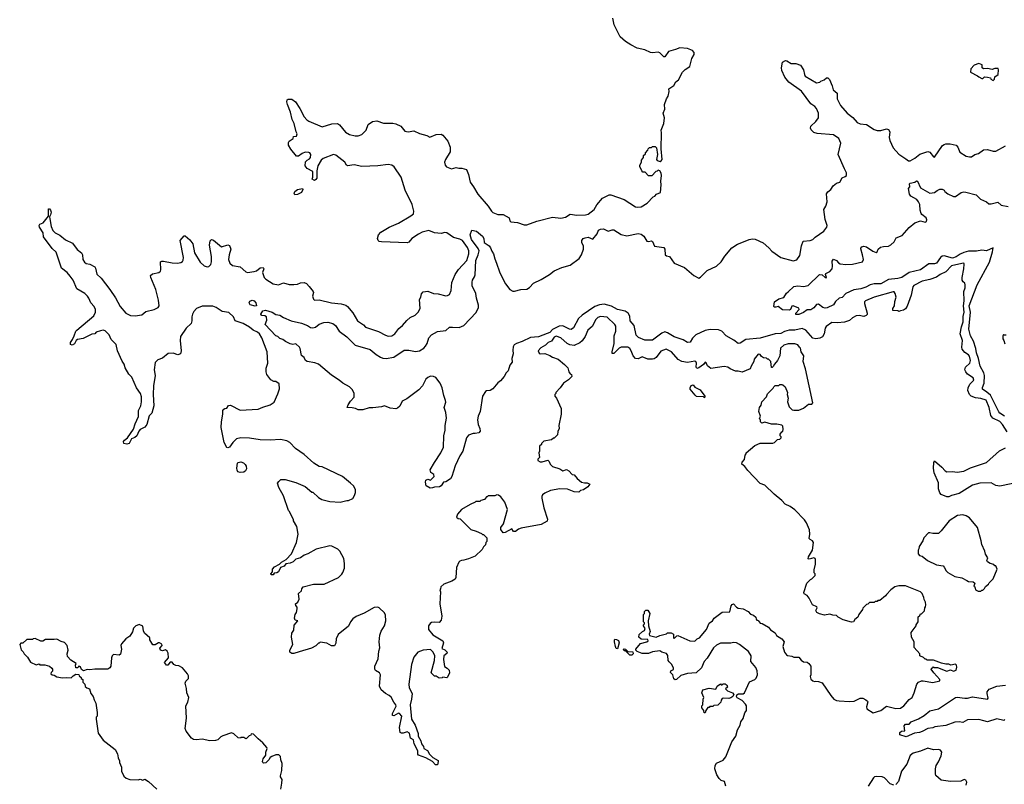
# Model space of a CAD drawing. Extents: x 2206940 to 2356632, y 511582 to 673215.
# Tile 52 of 228: x 2247730 to 2258164, y 571695 to 579794. Entities that reach past the tile are written whole.
import ezdxf

# ---------------------------------------------------------------- set-up
doc = ezdxf.new("R2010")
doc.units = 0

msp = doc.modelspace()

# ---------------------------------------------------------------- linework, layer by layer
at = {"layer": '0CON10XD'}
for points in [[(2250778, 578308), (2250801, 578319), (2250813, 578335), (2250814, 578365), (2250805, 578383), (2250795, 578389), (2250755, 578390), (2250725, 578378), (2250685, 578350), (2250665, 578350), (2250602, 578422), (2250580, 578465), (2250577, 578493), (2250584, 578506), (2250628, 578535), (2250632, 578558), (2250665, 578560), (2250672, 578585), (2250660, 578605), (2250639, 578695), (2250616, 578736), (2250599, 578815), (2250567, 578895), (2250562, 578925), (2250566, 578944), (2250575, 578954), (2250614, 578954), (2250653, 578923), (2250698, 578855), (2250744, 578764), (2250772, 578732), (2250795, 578718), (2250935, 578660), (2251037, 578693), (2251096, 578696), (2251119, 578679), (2251184, 578604), (2251225, 578579), (2251285, 578564), (2251315, 578564), (2251355, 578577), (2251400, 578625), (2251422, 578685), (2251467, 578717), (2251515, 578722), (2251585, 578697), (2251685, 578697), (2251715, 578690), (2251770, 578665), (2251813, 578613), (2251845, 578608), (2251906, 578616), (2251965, 578588), (2252045, 578568), (2252075, 578550), (2252145, 578577), (2252195, 578582), (2252213, 578573), (2252268, 578508), (2252292, 578445), (2252290, 578395), (2252241, 578315), (2252233, 578285), (2252240, 578255), (2252253, 578235), (2252305, 578213), (2252355, 578229), (2252385, 578220), (2252415, 578223), (2252465, 578208), (2252487, 578155), (2252505, 578072), (2252540, 578025), (2252584, 577945), (2252695, 577820), (2252729, 577765), (2252745, 577752), (2252795, 577732), (2252855, 577732), (2252916, 577696), (2252923, 577663), (2252933, 577653), (2253005, 577647), (2253075, 577620), (2253105, 577620), (2253211, 577659), (2253375, 577704), (2253465, 577691), (2253515, 577704), (2253565, 577734), (2253635, 577722), (2253725, 577726), (2253755, 577736), (2253818, 577785), (2253846, 577834), (2253906, 577904), (2253975, 577940), (2253995, 577940), (2254135, 577889), (2254255, 577812), (2254275, 577808), (2254315, 577812), (2254378, 577852), (2254442, 577918), (2254460, 577925), (2254478, 577945), (2254521, 577965), (2254529, 578045), (2254524, 578085), (2254531, 578145), (2254528, 578168), (2254515, 578192), (2254495, 578200), (2254485, 578190), (2254472, 578188), (2254428, 578142), (2254395, 578140), (2254358, 578178), (2254335, 578180), (2254322, 578192), (2254320, 578205), (2254300, 578235), (2254300, 578255), (2254320, 578285), (2254320, 578305), (2254340, 578335), (2254340, 578355), (2254360, 578375), (2254360, 578385), (2254388, 578412), (2254390, 578425), (2254405, 578440), (2254425, 578440), (2254435, 578450), (2254465, 578450), (2254477, 578437), (2254490, 578365), (2254477, 578315), (2254484, 578304), (2254516, 578294), (2254529, 578301), (2254537, 578315), (2254527, 578425), (2254531, 578595), (2254526, 578625), (2254557, 578695), (2254562, 578755), (2254550, 578805), (2254567, 578845), (2254563, 578895), (2254583, 578955), (2254602, 578985), (2254612, 579035), (2254608, 579062), (2254662, 579098), (2254683, 579135), (2254713, 579157), (2254752, 579238), (2254783, 579267), (2254831, 579299), (2254853, 579385), (2254877, 579425), (2254877, 579447), (2254859, 579469), (2254805, 579490), (2254725, 579498), (2254681, 579479), (2254605, 579456), (2254565, 579400), (2254555, 579402), (2254515, 579443), (2254495, 579450), (2254435, 579442), (2254415, 579448), (2254355, 579476), (2254274, 579494), (2254205, 579527), (2254148, 579565), (2254094, 579614), (2254030, 579740), (2254015, 579810)], [(2251117, 575975), (2251035, 576030), (2250895, 576145), (2250858, 576158), (2250778, 576175), (2250759, 576185), (2250743, 576215), (2250718, 576238), (2250703, 576313), (2250695, 576327), (2250655, 576360), (2250625, 576352), (2250595, 576360), (2250545, 576384), (2250518, 576408), (2250485, 576418), (2250467, 576437), (2250445, 576447), (2250330, 576565), (2250349, 576611), (2250346, 576646), (2250329, 576659), (2250295, 576660), (2250288, 576665), (2250287, 576675), (2250305, 576710), (2250334, 576716), (2250405, 576696), (2250445, 576672), (2250485, 576666), (2250525, 576638), (2250606, 576606), (2250715, 576581), (2250780, 576555), (2250812, 576532), (2250835, 576529), (2250863, 576537), (2250905, 576568), (2250953, 576587), (2250995, 576589), (2251047, 576575), (2251078, 576555), (2251117, 576495), (2251195, 576436), (2251285, 576346), (2251445, 576299), (2251507, 576247), (2251555, 576218), (2251578, 576208), (2251615, 576204), (2251695, 576221), (2251805, 576293), (2251855, 576294), (2251925, 576281), (2251965, 576287), (2252011, 576315), (2252030, 576335), (2252048, 576365), (2252064, 576426), (2252093, 576457), (2252158, 576492), (2252245, 576502), (2252284, 576536), (2252317, 576537), (2252387, 576533), (2252435, 576554), (2252566, 576694), (2252591, 576745), (2252592, 576772), (2252569, 576845), (2252562, 576895), (2252526, 576975), (2252525, 577015), (2252527, 577035), (2252549, 577071), (2252555, 577093), (2252563, 577245), (2252590, 577305), (2252598, 577345), (2252590, 577370), (2252516, 577465), (2252504, 577515), (2252522, 577565), (2252569, 577555), (2252635, 577502), (2252649, 577475), (2252653, 577433), (2252705, 577400), (2252719, 577379), (2252733, 577343), (2252752, 577315), (2252765, 577260), (2252783, 577215), (2252814, 577125), (2252856, 577035), (2252877, 576997), (2252925, 576936), (2252955, 576919), (2252975, 576919), (2253040, 576935), (2253105, 576940), (2253133, 576957), (2253176, 577005), (2253255, 577042), (2253346, 577094), (2253395, 577135), (2253475, 577169), (2253565, 577193), (2253659, 577265), (2253684, 577305), (2253706, 577365), (2253703, 577395), (2253686, 577435), (2253687, 577455), (2253702, 577475), (2253722, 577485), (2253755, 577489), (2253805, 577468), (2253851, 577525), (2253863, 577565), (2253886, 577574), (2253915, 577580), (2253965, 577556), (2254008, 577568), (2254025, 577567), (2254105, 577518), (2254165, 577506), (2254285, 577530), (2254315, 577524), (2254345, 577500), (2254375, 577449), (2254395, 577446), (2254425, 577452), (2254435, 577446), (2254456, 577396), (2254555, 577381), (2254565, 577365), (2254571, 577305), (2254585, 577293), (2254615, 577286), (2254667, 577217), (2254775, 577171), (2254875, 577085), (2254925, 577058), (2254945, 577068), (2255015, 577137), (2255115, 577184), (2255165, 577228), (2255201, 577289), (2255275, 577379), (2255335, 577416), (2255384, 577434), (2255460, 577465), (2255495, 577473), (2255525, 577470), (2255609, 577429), (2255668, 577378), (2255701, 577341), (2255795, 577274), (2255925, 577240), (2255965, 577250), (2255996, 577295), (2256015, 577400), (2256033, 577447), (2256105, 577456), (2256135, 577466), (2256160, 577490), (2256251, 577555), (2256283, 577595), (2256287, 577615), (2256267, 577677), (2256250, 577785), (2256271, 577819), (2256288, 577865), (2256281, 577949), (2256295, 577972), (2256326, 577994), (2256350, 578035), (2256385, 578062), (2256420, 578075), (2256445, 578120), (2256477, 578133), (2256490, 578145), (2256492, 578172), (2256472, 578215), (2256403, 578365), (2256430, 578485), (2256412, 578535), (2256354, 578576), (2256180, 578590), (2256145, 578601), (2256117, 578627), (2256109, 578645), (2256112, 578665), (2256168, 578715), (2256194, 578756), (2256194, 578805), (2256173, 578855), (2256156, 578875), (2256114, 578904), (2256015, 579037), (2255882, 579132), (2255839, 579185), (2255805, 579255), (2255801, 579285), (2255815, 579344), (2255845, 579363), (2255860, 579360), (2255905, 579332), (2255955, 579331), (2256005, 579312), (2256036, 579265), (2256045, 579215), (2256055, 579195), (2256175, 579124), (2256208, 579132), (2256220, 579145), (2256255, 579158), (2256280, 579180), (2256295, 579179), (2256310, 579160), (2256340, 579095), (2256351, 579051), (2256391, 579015), (2256393, 578955), (2256428, 578885), (2256498, 578805), (2256557, 578757), (2256605, 578705), (2256635, 578693), (2256704, 578684), (2256785, 578630), (2256815, 578619), (2256855, 578620), (2256915, 578638), (2256935, 578633), (2256950, 578605), (2256944, 578545), (2256949, 578515), (2256985, 578437), (2257045, 578369), (2257119, 578319), (2257150, 578300), (2257165, 578299), (2257215, 578326), (2257269, 578371), (2257355, 578399), (2257375, 578390), (2257415, 578340), (2257425, 578338), (2257509, 578461), (2257525, 578473), (2257545, 578479), (2257589, 578479), (2257655, 578464), (2257673, 578445), (2257691, 578391), (2257758, 578348), (2257795, 578341), (2257815, 578343), (2257852, 578368), (2257892, 578378), (2257945, 578415), (2257985, 578420), (2258045, 578401), (2258075, 578403), (2258175, 578458)], [(2258045, 579150), (2258060, 579165), (2258062, 579188), (2258100, 579215), (2258102, 579265), (2258097, 579277), (2258065, 579279), (2258035, 579268), (2257985, 579278), (2257943, 579273), (2257930, 579285), (2257928, 579315), (2257895, 579330), (2257845, 579313), (2257810, 579275), (2257805, 579240), (2257881, 579201), (2257895, 579188), (2257925, 579172), (2257937, 579173), (2257955, 579190), (2257987, 579187), (2258018, 579178), (2258020, 579165), (2258045, 579150)], [(2251705, 572493), (2251719, 572521), (2251717, 572537), (2251693, 572565), (2251666, 572616), (2251646, 572636), (2251605, 572657), (2251562, 572695), (2251542, 572735), (2251552, 572855), (2251542, 572875), (2251501, 572901), (2251492, 572915), (2251492, 572945), (2251528, 573025), (2251537, 573105), (2251548, 573142), (2251540, 573205), (2251546, 573275), (2251562, 573318), (2251595, 573372), (2251611, 573425), (2251608, 573485), (2251595, 573510), (2251540, 573565), (2251525, 573572), (2251485, 573567), (2251382, 573508), (2251295, 573472), (2251261, 573449), (2251234, 573416), (2251215, 573370), (2251105, 573282), (2251083, 573235), (2251079, 573191), (2251065, 573160), (2251035, 573160), (2250985, 573190), (2250915, 573200), (2250905, 573190), (2250895, 573190), (2250867, 573163), (2250822, 573138), (2250693, 573097), (2250635, 573082), (2250615, 573082), (2250592, 573095), (2250593, 573115), (2250623, 573175), (2250610, 573255), (2250614, 573295), (2250635, 573328), (2250640, 573380), (2250676, 573425), (2250650, 573435), (2250642, 573455), (2250648, 573495), (2250662, 573515), (2250672, 573555), (2250672, 573572), (2250655, 573590), (2250652, 573605), (2250676, 573624), (2250690, 573655), (2250683, 573717), (2250716, 573744), (2250720, 573765), (2250735, 573787), (2250845, 573816), (2250955, 573814), (2251107, 573885), (2251145, 573920), (2251155, 573938), (2251172, 573985), (2251173, 574035), (2251166, 574086), (2251123, 574163), (2251100, 574185), (2251037, 574217), (2251015, 574220), (2250870, 574185), (2250784, 574136), (2250745, 574123), (2250705, 574093), (2250655, 574080), (2250627, 574053), (2250595, 574038), (2250550, 574030), (2250533, 574005), (2250495, 573991), (2250473, 573947), (2250455, 573936), (2250428, 573932), (2250415, 573913), (2250395, 573912), (2250390, 573925), (2250410, 573945), (2250409, 573975), (2250430, 574000), (2250484, 574026), (2250505, 574048), (2250553, 574077), (2250612, 574135), (2250662, 574255), (2250680, 574345), (2250667, 574425), (2250632, 574485), (2250632, 574495), (2250588, 574585), (2250578, 574595), (2250525, 574750), (2250475, 574840), (2250463, 574885), (2250477, 574903), (2250498, 574922), (2250543, 574923), (2250655, 574892), (2250755, 574848), (2250825, 574790), (2250835, 574790), (2250895, 574732), (2250932, 574712), (2251015, 574691), (2251125, 574683), (2251195, 574702), (2251215, 574702), (2251259, 574721), (2251278, 574755), (2251288, 574785), (2251287, 574817), (2251268, 574855), (2251236, 574886), (2251150, 574955), (2250935, 575058), (2250905, 575062), (2250846, 575096), (2250745, 575187), (2250652, 575252), (2250592, 575315), (2250562, 575332), (2250495, 575349), (2250385, 575341), (2250278, 575342), (2250165, 575362), (2250074, 575366), (2250026, 575354), (2249988, 575315), (2249953, 575267), (2249935, 575260), (2249925, 575263), (2249896, 575315), (2249864, 575475), (2249867, 575533), (2249883, 575617), (2249882, 575655), (2249892, 575668), (2249903, 575677), (2249925, 575680), (2249942, 575708), (2249965, 575710), (2250065, 575658), (2250258, 575668), (2250305, 575690), (2250385, 575713), (2250426, 575744), (2250465, 575830), (2250482, 575885), (2250478, 575938), (2250445, 575960), (2250423, 575963), (2250391, 575981), (2250350, 576035), (2250342, 576065), (2250343, 576103), (2250360, 576155), (2250352, 576275), (2250296, 576425), (2250270, 576465), (2250249, 576485), (2250205, 576505), (2250165, 576536), (2250097, 576575), (2250012, 576605), (2249996, 576645), (2249945, 576693), (2249875, 576703), (2249813, 576745), (2249775, 576758), (2249665, 576758), (2249602, 576735), (2249575, 576705), (2249562, 576675), (2249554, 576645), (2249555, 576605), (2249546, 576575), (2249494, 576526), (2249435, 576440), (2249430, 576395), (2249442, 576285), (2249434, 576256), (2249405, 576243), (2249355, 576263), (2249305, 576260), (2249245, 576210), (2249195, 576193), (2249167, 576163), (2249156, 576085), (2249164, 576025), (2249147, 575915), (2249144, 575825), (2249151, 575705), (2249132, 575628), (2249103, 575597), (2249079, 575505), (2249055, 575479), (2249005, 575454), (2248993, 575437), (2248973, 575385), (2248951, 575369), (2248914, 575356), (2248891, 575305), (2248865, 575298), (2248834, 575304), (2248829, 575325), (2248840, 575340), (2248871, 575365), (2248936, 575455), (2248952, 575515), (2248988, 575592), (2248988, 575655), (2249012, 575705), (2249022, 575745), (2249021, 575801), (2249009, 575835), (2248968, 575895), (2248917, 576007), (2248885, 576038), (2248847, 576105), (2248837, 576145), (2248815, 576178), (2248765, 576288), (2248754, 576355), (2248701, 576405), (2248677, 576455), (2248635, 576499), (2248615, 576505), (2248585, 576500), (2248542, 576485), (2248525, 576468), (2248495, 576462), (2248403, 576417), (2248344, 576406), (2248330, 576395), (2248311, 576359), (2248285, 576346), (2248270, 576355), (2248269, 576375), (2248290, 576405), (2248306, 576444), (2248326, 576494), (2248336, 576504), (2248514, 576656), (2248533, 576697), (2248533, 576725), (2248519, 576755), (2248484, 576795), (2248464, 576844), (2248449, 576865), (2248419, 576895), (2248335, 576945), (2248296, 577035), (2248266, 577076), (2248234, 577115), (2248173, 577163), (2248115, 577333), (2248075, 577371), (2247983, 577493), (2247977, 577537), (2247941, 577595), (2247935, 577615), (2247945, 577627), (2247978, 577642), (2248037, 577713), (2248035, 577790), (2248045, 577791), (2248057, 577775), (2248062, 577755), (2248056, 577726), (2248046, 577705), (2248048, 577685), (2248062, 577602), (2248082, 577562), (2248105, 577537), (2248155, 577511), (2248215, 577462), (2248288, 577428), (2248340, 577360), (2248386, 577325), (2248396, 577305), (2248399, 577255), (2248418, 577225), (2248435, 577212), (2248475, 577204), (2248526, 577176), (2248534, 577164), (2248549, 577099), (2248592, 577055), (2248685, 576935), (2248745, 576847), (2248795, 576756), (2248854, 576684), (2248905, 576661), (2248955, 576658), (2249025, 576667), (2249068, 576705), (2249155, 576725), (2249196, 576745), (2249207, 576763), (2249200, 576825), (2249171, 576935), (2249119, 577065), (2249117, 577085), (2249138, 577102), (2249204, 577116), (2249221, 577129), (2249226, 577145), (2249222, 577228), (2249235, 577237), (2249254, 577236), (2249345, 577219), (2249403, 577217), (2249438, 577222), (2249457, 577233), (2249464, 577246), (2249466, 577274), (2249430, 577455), (2249473, 577505), (2249485, 577506), (2249533, 577463), (2249565, 577420), (2249582, 577325), (2249643, 577225), (2249685, 577186), (2249715, 577177), (2249735, 577179), (2249755, 577200), (2249761, 577229), (2249761, 577285), (2249743, 577405), (2249748, 577452), (2249764, 577466), (2249785, 577460), (2249868, 577388), (2249935, 577410), (2249955, 577402), (2249966, 577365), (2249949, 577305), (2249944, 577255), (2249958, 577215), (2249985, 577190), (2250068, 577178), (2250125, 577125), (2250145, 577118), (2250215, 577126), (2250238, 577135), (2250277, 577165), (2250311, 577171), (2250316, 577155), (2250304, 577115), (2250321, 577065), (2250338, 577045), (2250415, 576997), (2250474, 576986), (2250525, 577006), (2250585, 576991), (2250635, 576990), (2250675, 576992), (2250705, 577008), (2250745, 577012), (2250769, 576999), (2250799, 576969), (2250840, 576915), (2250843, 576905), (2250834, 576865), (2250844, 576834), (2250854, 576824), (2250905, 576826), (2251035, 576796), (2251136, 576786), (2251185, 576769), (2251203, 576755), (2251259, 576689), (2251308, 576605), (2251372, 576562), (2251395, 576536), (2251533, 576493), (2251605, 576451), (2251635, 576442), (2251675, 576444), (2251705, 576468), (2251747, 576523), (2251786, 576555), (2251831, 576609), (2251869, 576641), (2251920, 576665), (2251954, 576696), (2251972, 576735), (2251968, 576832), (2251980, 576855), (2251988, 576892), (2252005, 576910), (2252055, 576920), (2252115, 576893), (2252165, 576889), (2252245, 576868), (2252265, 576871), (2252285, 576883), (2252304, 576925), (2252308, 577012), (2252346, 577095), (2252381, 577149), (2252468, 577245), (2252490, 577315), (2252490, 577345), (2252475, 577380), (2252423, 577455), (2252395, 577471), (2252328, 577488), (2252255, 577536), (2252235, 577540), (2252195, 577531), (2252125, 577538), (2252065, 577561), (2251995, 577542), (2251955, 577524), (2251887, 577475), (2251852, 577438), (2251835, 577432), (2251565, 577441), (2251540, 577445), (2251528, 577455), (2251523, 577475), (2251532, 577515), (2251557, 577545), (2251645, 577595), (2251745, 577638), (2251875, 577715), (2251902, 577738), (2251908, 577765), (2251888, 577838), (2251815, 577988), (2251771, 578125), (2251698, 578235), (2251675, 578254), (2251635, 578259), (2251525, 578246), (2251355, 578240), (2251275, 578258), (2251205, 578247), (2251194, 578254), (2251175, 578286), (2251081, 578361), (2251055, 578366), (2250946, 578324), (2250924, 578305), (2250888, 578245), (2250877, 578193), (2250878, 578115), (2250869, 578101), (2250855, 578092), (2250830, 578105), (2250838, 578125), (2250838, 578188), (2250775, 578218), (2250754, 578245), (2250760, 578290), (2250778, 578308)], [(2258165, 575595), (2258118, 575625), (2258105, 575640), (2258017, 575817), (2257980, 575850), (2257931, 575881), (2257931, 575899), (2257952, 575945), (2257955, 576025), (2257946, 576055), (2257907, 576125), (2257892, 576205), (2257869, 576265), (2257862, 576312), (2257838, 576388), (2257806, 576445), (2257788, 576515), (2257806, 576696), (2257792, 576765), (2257876, 576985), (2258006, 577225), (2258040, 577335), (2258047, 577377), (2257975, 577346), (2257924, 577354), (2257868, 577342), (2257785, 577343), (2257735, 577330), (2257695, 577310), (2257655, 577283), (2257615, 577270), (2257525, 577294), (2257505, 577291), (2257486, 577274), (2257445, 577214), (2257425, 577208), (2257365, 577208), (2257274, 577145), (2257155, 577115), (2257077, 577065), (2257035, 577054), (2256937, 577043), (2256855, 576996), (2256785, 576995), (2256743, 576987), (2256695, 576961), (2256645, 576945), (2256568, 576932), (2256485, 576894), (2256445, 576851), (2256415, 576843), (2256375, 576810), (2256352, 576775), (2256285, 576742), (2256265, 576739), (2256242, 576745), (2256195, 576780), (2256175, 576778), (2256147, 576743), (2256115, 576721), (2256075, 576720), (2256035, 576693), (2255985, 576673), (2255955, 576670), (2255953, 576687), (2255990, 576725), (2255987, 576737), (2255925, 576762), (2255912, 576758), (2255898, 576725), (2255885, 576718), (2255815, 576722), (2255766, 576756), (2255742, 576748), (2255725, 576750), (2255720, 576755), (2255728, 576805), (2255775, 576838), (2255828, 576852), (2255854, 576896), (2255875, 576910), (2255935, 576969), (2255975, 576974), (2256037, 576967), (2256085, 576979), (2256206, 577094), (2256232, 577092), (2256265, 577062), (2256275, 577060), (2256279, 577065), (2256268, 577095), (2256271, 577105), (2256315, 577126), (2256338, 577155), (2256344, 577185), (2256340, 577235), (2256353, 577257), (2256384, 577244), (2256405, 577220), (2256425, 577209), (2256485, 577202), (2256555, 577206), (2256661, 577229), (2256672, 577255), (2256662, 577305), (2256644, 577366), (2256644, 577375), (2256655, 577388), (2256676, 577394), (2256705, 577390), (2256771, 577341), (2256805, 577328), (2256816, 577334), (2256827, 577365), (2256853, 577385), (2256885, 577393), (2256935, 577394), (2256962, 577408), (2256997, 577443), (2257017, 577485), (2257081, 577509), (2257155, 577594), (2257215, 577642), (2257275, 577664), (2257325, 577650), (2257339, 577655), (2257344, 577675), (2257336, 577695), (2257290, 577730), (2257282, 577742), (2257273, 577775), (2257267, 577837), (2257256, 577866), (2257238, 577888), (2257174, 577925), (2257158, 577945), (2257150, 578005), (2257162, 578025), (2257160, 578055), (2257165, 578062), (2257215, 578073), (2257235, 578087), (2257245, 578083), (2257277, 578015), (2257375, 577956), (2257423, 577965), (2257454, 577986), (2257480, 578000), (2257505, 578000), (2257525, 577990), (2257535, 577973), (2257565, 577949), (2257625, 577920), (2257645, 577923), (2257706, 577964), (2257735, 577970), (2257755, 577967), (2257865, 577939), (2257912, 577892), (2257976, 577866), (2258000, 577845), (2258025, 577843), (2258095, 577862), (2258131, 577831), (2258204, 577814)], [(2250645, 577940), (2250640, 577955), (2250647, 577975), (2250675, 577997), (2250728, 578008), (2250730, 577995), (2250717, 577965), (2250675, 577943), (2250645, 577940)], [(2258195, 575428), (2258144, 575505), (2258115, 575538), (2258043, 575573), (2258022, 575602), (2258002, 575685), (2257973, 575763), (2257915, 575782), (2257858, 575788), (2257813, 575805), (2257794, 575824), (2257779, 575865), (2257780, 575895), (2257798, 575932), (2257840, 575975), (2257835, 575999), (2257775, 576040), (2257755, 576065), (2257747, 576085), (2257751, 576115), (2257800, 576155), (2257805, 576185), (2257795, 576230), (2257785, 576245), (2257745, 576268), (2257716, 576305), (2257712, 576325), (2257720, 576395), (2257697, 576465), (2257709, 576541), (2257728, 576595), (2257728, 576652), (2257737, 576695), (2257730, 576765), (2257740, 576815), (2257735, 576915), (2257748, 576955), (2257749, 576985), (2257745, 577002), (2257727, 577017), (2257718, 577035), (2257717, 577065), (2257736, 577155), (2257740, 577205), (2257734, 577214), (2257715, 577213), (2257605, 577188), (2257545, 577124), (2257485, 577095), (2257445, 577068), (2257375, 577042), (2257295, 577026), (2257205, 576979), (2257195, 576963), (2257176, 576875), (2257135, 576758), (2257115, 576730), (2257095, 576717), (2257065, 576712), (2257045, 576702), (2257035, 576710), (2256982, 576715), (2256984, 576735), (2256999, 576765), (2257002, 576808), (2257019, 576855), (2257007, 576895), (2256995, 576910), (2256985, 576910), (2256786, 576854), (2256694, 576815), (2256684, 576805), (2256682, 576788), (2256712, 576685), (2256710, 576670), (2256700, 576660), (2256675, 576652), (2256625, 576661), (2256595, 576656), (2256555, 576636), (2256523, 576607), (2256469, 576591), (2256395, 576582), (2256335, 576585), (2256277, 576545), (2256266, 576525), (2256255, 576465), (2256237, 576435), (2256209, 576421), (2256165, 576412), (2256135, 576420), (2256059, 576505), (2256022, 576522), (2255945, 576504), (2255885, 576507), (2255835, 576493), (2255795, 576470), (2255736, 576465), (2255575, 576421), (2255423, 576407), (2255365, 576369), (2255345, 576363), (2255299, 576399), (2255215, 576445), (2255169, 576495), (2255135, 576508), (2255048, 576512), (2254995, 576502), (2254895, 576457), (2254858, 576422), (2254835, 576379), (2254805, 576376), (2254762, 576402), (2254666, 576435), (2254595, 576479), (2254565, 576487), (2254535, 576475), (2254435, 576400), (2254355, 576399), (2254288, 576428), (2254264, 576454), (2254241, 576555), (2254199, 576605), (2254197, 576655), (2254177, 576687), (2254145, 576708), (2254065, 576724), (2254001, 576761), (2253925, 576782), (2253875, 576774), (2253825, 576755), (2253692, 576665), (2253652, 576628), (2253599, 576531), (2253575, 576512), (2253555, 576516), (2253485, 576550), (2253445, 576549), (2253377, 576513), (2253348, 576482), (2253321, 576469), (2253226, 576435), (2253143, 576427), (2253055, 576385), (2252994, 576365), (2252971, 576349), (2252961, 576329), (2252956, 576295), (2252961, 576255), (2252946, 576205), (2252947, 576165), (2252924, 576136), (2252906, 576075), (2252886, 576054), (2252865, 576013), (2252825, 575970), (2252795, 575949), (2252744, 575885), (2252715, 575866), (2252675, 575863), (2252665, 575857), (2252636, 575805), (2252611, 575645), (2252590, 575595), (2252583, 575555), (2252590, 575505), (2252607, 575463), (2252611, 575435), (2252595, 575417), (2252555, 575410), (2252535, 575410), (2252485, 575392), (2252464, 575366), (2252425, 575225), (2252394, 575176), (2252343, 575067), (2252309, 574955), (2252295, 574931), (2252245, 574898), (2252220, 574895), (2252198, 574855), (2252180, 574845), (2252125, 574842), (2252105, 574834), (2252078, 574832), (2252039, 574855), (2252029, 574895), (2252035, 574916), (2252055, 574928), (2252085, 574918), (2252122, 574955), (2252120, 574975), (2252087, 574997), (2252081, 575025), (2252124, 575105), (2252194, 575205), (2252222, 575265), (2252225, 575385), (2252240, 575445), (2252239, 575495), (2252253, 575575), (2252246, 575635), (2252229, 575685), (2252244, 575744), (2252242, 575762), (2252224, 575815), (2252208, 575895), (2252184, 575945), (2252138, 576005), (2252115, 576015), (2252085, 576017), (2252056, 576005), (2252035, 575986), (2251999, 575915), (2251959, 575875), (2251831, 575779), (2251782, 575755), (2251759, 575701), (2251735, 575678), (2251715, 575673), (2251655, 575679), (2251595, 575704), (2251565, 575693), (2251472, 575682), (2251435, 575684), (2251365, 575661), (2251315, 575662), (2251287, 575677), (2251254, 575684), (2251200, 575685), (2251211, 575715), (2251237, 575755), (2251276, 575795), (2251274, 575834), (2251256, 575875), (2251226, 575905), (2251155, 575945), (2251117, 575975)], [(2250225, 576758), (2250172, 576775), (2250160, 576795), (2250167, 576813), (2250195, 576822), (2250216, 576816), (2250233, 576795), (2250240, 576765), (2250235, 576762), (2250225, 576758)], [(2256574, 572576), (2256638, 572608), (2256665, 572607), (2256698, 572588), (2256715, 572577), (2256718, 572568), (2256704, 572515), (2256708, 572495), (2256775, 572452), (2256855, 572478), (2256915, 572524), (2257015, 572497), (2257065, 572501), (2257100, 572525), (2257155, 572593), (2257187, 572615), (2257210, 572665), (2257236, 572755), (2257255, 572776), (2257285, 572790), (2257305, 572792), (2257405, 572772), (2257479, 572791), (2257482, 572805), (2257418, 572875), (2257390, 572915), (2257395, 572930), (2257405, 572930), (2257415, 572940), (2257423, 572933), (2257455, 572931), (2257555, 572892), (2257595, 572908), (2257625, 572893), (2257655, 572902), (2257662, 572935), (2257657, 572955), (2257645, 572967), (2257597, 572957), (2257576, 572966), (2257545, 572968), (2257499, 572979), (2257415, 573008), (2257345, 573010), (2257335, 573020), (2257325, 573020), (2257308, 573038), (2257270, 573055), (2257270, 573075), (2257210, 573145), (2257210, 573205), (2257180, 573255), (2257178, 573302), (2257230, 573375), (2257230, 573385), (2257250, 573415), (2257252, 573468), (2257268, 573482), (2257275, 573500), (2257285, 573500), (2257318, 573532), (2257320, 573565), (2257330, 573575), (2257332, 573595), (2257328, 573625), (2257314, 573654), (2257312, 573675), (2257292, 573715), (2257275, 573732), (2257115, 573798), (2257045, 573798), (2257005, 573788), (2256960, 573755), (2256914, 573706), (2256905, 573690), (2256845, 573640), (2256825, 573640), (2256815, 573630), (2256795, 573630), (2256785, 573620), (2256735, 573620), (2256718, 573602), (2256705, 573600), (2256665, 573560), (2256660, 573545), (2256622, 573495), (2256610, 573465), (2256581, 573439), (2256566, 573414), (2256545, 573412), (2256455, 573437), (2256404, 573464), (2256385, 573482), (2256345, 573487), (2256315, 573498), (2256258, 573488), (2256205, 573500), (2256176, 573516), (2256167, 573535), (2256180, 573565), (2256178, 573575), (2256130, 573595), (2256096, 573666), (2256074, 573694), (2256044, 573714), (2256038, 573725), (2256070, 573825), (2256110, 573865), (2256125, 573870), (2256160, 573905), (2256160, 573925), (2256150, 573935), (2256148, 573965), (2256162, 574025), (2256162, 574075), (2256158, 574088), (2256145, 574092), (2256095, 574078), (2256084, 574084), (2256089, 574105), (2256131, 574175), (2256142, 574255), (2256130, 574275), (2256105, 574288), (2256095, 574300), (2256103, 574345), (2256099, 574389), (2256066, 574466), (2256048, 574495), (2255945, 574602), (2255895, 574637), (2255842, 574662), (2255805, 574702), (2255725, 574768), (2255625, 574862), (2255575, 574882), (2255445, 575018), (2255415, 575060), (2255383, 575085), (2255385, 575108), (2255411, 575135), (2255418, 575182), (2255430, 575195), (2255430, 575205), (2255520, 575285), (2255575, 575310), (2255712, 575308), (2255730, 575315), (2255762, 575348), (2255785, 575350), (2255800, 575365), (2255800, 575375), (2255790, 575385), (2255790, 575405), (2255805, 575430), (2255818, 575432), (2255822, 575455), (2255817, 575487), (2255805, 575500), (2255755, 575510), (2255695, 575510), (2255625, 575530), (2255595, 575520), (2255588, 575528), (2255580, 575535), (2255580, 575555), (2255570, 575565), (2255580, 575595), (2255562, 575645), (2255570, 575685), (2255588, 575712), (2255593, 575747), (2255645, 575800), (2255655, 575830), (2255715, 575890), (2255720, 575905), (2255735, 575920), (2255775, 575920), (2255785, 575930), (2255805, 575930), (2255817, 575927), (2255842, 575905), (2255866, 575846), (2255863, 575825), (2255873, 575785), (2255867, 575745), (2255885, 575692), (2255915, 575663), (2255935, 575657), (2255985, 575657), (2256035, 575680), (2256090, 575720), (2256125, 575721), (2256136, 575734), (2256056, 576095), (2256034, 576175), (2256039, 576235), (2256011, 576275), (2256004, 576315), (2255995, 576327), (2255975, 576350), (2255945, 576362), (2255875, 576359), (2255826, 576345), (2255793, 576315), (2255786, 576235), (2255762, 576185), (2255728, 576145), (2255715, 576120), (2255705, 576110), (2255695, 576110), (2255690, 576175), (2255665, 576200), (2255655, 576200), (2255645, 576210), (2255613, 576213), (2255590, 576225), (2255578, 576248), (2255555, 576250), (2255513, 576197), (2255510, 576175), (2255480, 576125), (2255470, 576095), (2255385, 576062), (2255345, 576072), (2255315, 576072), (2255260, 576095), (2255235, 576112), (2255195, 576122), (2255055, 576098), (2255017, 576127), (2255005, 576160), (2254995, 576167), (2254977, 576143), (2254925, 576106), (2254905, 576100), (2254900, 576115), (2254903, 576155), (2254895, 576173), (2254884, 576176), (2254805, 576164), (2254745, 576174), (2254706, 576195), (2254637, 576277), (2254580, 576305), (2254525, 576283), (2254474, 576216), (2254455, 576202), (2254435, 576198), (2254385, 576197), (2254325, 576222), (2254285, 576203), (2254255, 576204), (2254232, 576232), (2254210, 576285), (2254195, 576311), (2254173, 576325), (2254105, 576325), (2254084, 576315), (2254025, 576259), (2254010, 576260), (2254009, 576275), (2254031, 576365), (2254031, 576445), (2254048, 576495), (2254047, 576547), (2254036, 576565), (2253955, 576643), (2253885, 576650), (2253855, 576638), (2253835, 576620), (2253796, 576545), (2253751, 576505), (2253723, 576437), (2253689, 576391), (2253665, 576372), (2253605, 576344), (2253560, 576350), (2253533, 576363), (2253463, 576425), (2253415, 576441), (2253395, 576432), (2253365, 576389), (2253330, 576375), (2253302, 576345), (2253252, 576318), (2253223, 576285), (2253235, 576263), (2253246, 576256), (2253295, 576258), (2253347, 576237), (2253375, 576218), (2253437, 576197), (2253503, 576143), (2253540, 576105), (2253550, 576065), (2253564, 576044), (2253578, 576035), (2253582, 576015), (2253545, 575980), (2253492, 575945), (2253456, 575894), (2253410, 575845), (2253410, 575835), (2253400, 575825), (2253400, 575805), (2253420, 575785), (2253468, 575675), (2253468, 575615), (2253442, 575495), (2253448, 575465), (2253432, 575432), (2253430, 575395), (2253395, 575360), (2253385, 575360), (2253367, 575343), (2253285, 575330), (2253260, 575305), (2253260, 575295), (2253240, 575275), (2253238, 575225), (2253230, 575205), (2253240, 575155), (2253222, 575138), (2253220, 575125), (2253245, 575110), (2253265, 575110), (2253327, 575127), (2253340, 575115), (2253352, 575085), (2253375, 575063), (2253455, 575036), (2253485, 575016), (2253525, 575028), (2253548, 575015), (2253585, 574978), (2253605, 574972), (2253638, 574935), (2253685, 574897), (2253715, 574887), (2253745, 574887), (2253770, 574875), (2253752, 574845), (2253705, 574813), (2253673, 574807), (2253655, 574790), (2253605, 574792), (2253535, 574820), (2253455, 574826), (2253355, 574807), (2253295, 574780), (2253270, 574760), (2253262, 574745), (2253262, 574725), (2253284, 574624), (2253323, 574505), (2253319, 574481), (2253255, 574448), (2253045, 574408), (2253015, 574398), (2252985, 574373), (2252963, 574373), (2252945, 574400), (2252875, 574362), (2252855, 574360), (2252830, 574395), (2252830, 574415), (2252857, 574453), (2252898, 574605), (2252870, 574685), (2252829, 574739), (2252805, 574758), (2252785, 574760), (2252765, 574750), (2252695, 574750), (2252685, 574740), (2252675, 574740), (2252657, 574713), (2252615, 574700), (2252605, 574690), (2252565, 574690), (2252558, 574682), (2252505, 574660), (2252410, 574605), (2252370, 574555), (2252360, 574525), (2252375, 574510), (2252398, 574508), (2252510, 574395), (2252567, 574377), (2252625, 574350), (2252635, 574340), (2252645, 574340), (2252680, 574305), (2252680, 574265), (2252670, 574255), (2252667, 574233), (2252645, 574210), (2252629, 574181), (2252558, 574112), (2252487, 574083), (2252435, 574068), (2252413, 574067), (2252395, 574060), (2252383, 574047), (2252357, 573993), (2252353, 573885), (2252345, 573868), (2252310, 573845), (2252224, 573816), (2252193, 573787), (2252190, 573765), (2252182, 573755), (2252188, 573735), (2252183, 573605), (2252202, 573475), (2252197, 573433), (2252175, 573410), (2252125, 573413), (2252095, 573408), (2252081, 573399), (2252062, 573375), (2252063, 573335), (2252107, 573277), (2252213, 573213), (2252222, 573195), (2252203, 573133), (2252235, 573120), (2252260, 573095), (2252255, 573080), (2252223, 573057), (2252221, 573015), (2252232, 572942), (2252260, 572925), (2252282, 572902), (2252283, 572877), (2252265, 572830), (2252255, 572822), (2252215, 572830), (2252207, 572823), (2252175, 572820), (2252145, 572840), (2252125, 572840), (2252090, 572875), (2252127, 573005), (2252130, 573055), (2252110, 573095), (2252082, 573122), (2252004, 573116), (2251950, 573095), (2251905, 573040), (2251882, 572962), (2251852, 572755), (2251857, 572715), (2251888, 572655), (2251883, 572595), (2251867, 572535), (2251883, 572385), (2251922, 572322), (2251952, 572232), (2251954, 572204), (2251982, 572155), (2251988, 572125), (2252008, 572095), (2252012, 572075), (2252051, 572051), (2252073, 572013), (2252108, 571978), (2252165, 571948), (2252162, 571908), (2252155, 571900), (2252135, 571900), (2252105, 571936), (2252035, 571974), (2251955, 572002), (2251949, 572015), (2251949, 572049), (2251909, 572125), (2251904, 572164), (2251872, 572182), (2251861, 572235), (2251835, 572251), (2251795, 572236), (2251775, 572236), (2251763, 572245), (2251754, 572295), (2251780, 572415), (2251756, 572446), (2251745, 572449), (2251695, 572421), (2251682, 572422), (2251679, 572445), (2251705, 572493)], [(2258185, 576453), (2258162, 576452), (2258155, 576460), (2258148, 576442), (2258147, 576415), (2258160, 576395), (2258169, 576359)], [(2254985, 575790), (2254975, 575800), (2254903, 575803), (2254887, 575817), (2254835, 575880), (2254834, 575895), (2254845, 575920), (2254865, 575927), (2254883, 575903), (2254942, 575875), (2254990, 575805), (2254985, 575790)], [(2258355, 574904), (2258115, 574854), (2258075, 574861), (2258025, 574889), (2257905, 574885), (2257825, 574865), (2257685, 574775), (2257605, 574754), (2257575, 574739), (2257555, 574739), (2257494, 574765), (2257481, 574781), (2257466, 574826), (2257468, 574888), (2257421, 574995), (2257413, 575045), (2257417, 575103), (2257425, 575120), (2257502, 575055), (2257536, 575015), (2257555, 575006), (2257615, 575010), (2257665, 575002), (2257735, 575012), (2257805, 575047), (2257975, 575104), (2258114, 575226), (2258175, 575259)], [(2250065, 574997), (2250042, 575005), (2250034, 575024), (2250032, 575045), (2250038, 575095), (2250045, 575102), (2250075, 575110), (2250101, 575101), (2250121, 575081), (2250130, 575065), (2250132, 575035), (2250122, 575015), (2250105, 575003), (2250065, 574997)], [(2257915, 573740), (2257925, 573750), (2257935, 573750), (2257955, 573770), (2257965, 573790), (2257996, 573814), (2258005, 573830), (2258045, 573870), (2258088, 573975), (2258075, 574010), (2258065, 574010), (2258052, 574022), (2258015, 574032), (2257985, 574050), (2257980, 574065), (2257988, 574095), (2257965, 574132), (2257956, 574166), (2257924, 574234), (2257919, 574275), (2257878, 574415), (2257796, 574516), (2257760, 574540), (2257725, 574551), (2257668, 574542), (2257578, 574485), (2257495, 574380), (2257467, 574353), (2257405, 574350), (2257375, 574360), (2257362, 574358), (2257310, 574305), (2257300, 574275), (2257260, 574215), (2257258, 574188), (2257250, 574175), (2257250, 574135), (2257265, 574120), (2257295, 574110), (2257350, 574065), (2257445, 574020), (2257515, 574008), (2257528, 573995), (2257548, 573955), (2257565, 573938), (2257640, 573895), (2257715, 573882), (2257765, 573852), (2257785, 573842), (2257835, 573840), (2257850, 573825), (2257840, 573795), (2257850, 573785), (2257860, 573755), (2257885, 573740), (2257915, 573740)], [(2255213, 571675), (2255198, 571725), (2255162, 571735), (2255142, 571755), (2255118, 571795), (2255098, 571858), (2255100, 571895), (2255115, 571920), (2255185, 571950), (2255212, 571985), (2255278, 572145), (2255318, 572205), (2255338, 572272), (2255365, 572320), (2255372, 572355), (2255395, 572390), (2255415, 572450), (2255432, 572478), (2255432, 572525), (2255422, 572545), (2255385, 572582), (2255332, 572612), (2255326, 572625), (2255329, 572641), (2255347, 572653), (2255395, 572654), (2255412, 572665), (2255465, 572780), (2255520, 572805), (2255535, 572820), (2255547, 572855), (2255546, 572895), (2255531, 572931), (2255478, 572995), (2255482, 573055), (2255453, 573103), (2255356, 573176), (2255325, 573192), (2255295, 573197), (2255265, 573188), (2255155, 573188), (2255115, 573170), (2255081, 573139), (2255015, 573030), (2254983, 572997), (2254955, 572930), (2254900, 572875), (2254805, 572870), (2254735, 572848), (2254690, 572805), (2254675, 572800), (2254663, 572813), (2254650, 572855), (2254628, 572878), (2254630, 572895), (2254658, 572912), (2254658, 572925), (2254642, 572965), (2254611, 572991), (2254602, 573005), (2254599, 573059), (2254585, 573080), (2254533, 573093), (2254515, 573108), (2254435, 573098), (2254395, 573080), (2254325, 573080), (2254272, 573102), (2254260, 573115), (2254260, 573125), (2254310, 573185), (2254377, 573203), (2254390, 573215), (2254385, 573230), (2254315, 573232), (2254292, 573255), (2254295, 573280), (2254330, 573315), (2254350, 573325), (2254358, 573345), (2254340, 573375), (2254340, 573385), (2254350, 573395), (2254350, 573405), (2254340, 573415), (2254340, 573495), (2254350, 573505), (2254350, 573525), (2254365, 573540), (2254385, 573540), (2254407, 573505), (2254390, 573425), (2254392, 573375), (2254410, 573315), (2254400, 573285), (2254405, 573270), (2254475, 573252), (2254515, 573272), (2254585, 573290), (2254595, 573300), (2254635, 573300), (2254660, 573285), (2254660, 573245), (2254665, 573240), (2254692, 573268), (2254705, 573270), (2254833, 573213), (2254885, 573210), (2254910, 573235), (2254933, 573247), (2255008, 573335), (2255035, 573400), (2255070, 573425), (2255090, 573455), (2255173, 573517), (2255255, 573522), (2255270, 573585), (2255280, 573600), (2255295, 573607), (2255325, 573572), (2255345, 573562), (2255395, 573552), (2255450, 573525), (2255475, 573498), (2255505, 573488), (2255530, 573465), (2255533, 573443), (2255542, 573432), (2255555, 573430), (2255575, 573402), (2255597, 573397), (2255665, 573358), (2255685, 573332), (2255735, 573300), (2255751, 573271), (2255805, 573236), (2255831, 573205), (2255816, 573155), (2255836, 573096), (2255855, 573067), (2255865, 573060), (2255913, 573053), (2255935, 573042), (2255985, 573042), (2256010, 573010), (2256035, 572993), (2256075, 572988), (2256093, 572973), (2256112, 572945), (2256112, 572855), (2256108, 572835), (2256115, 572810), (2256135, 572790), (2256153, 572783), (2256165, 572788), (2256195, 572782), (2256235, 572768), (2256324, 572634), (2256358, 572598), (2256384, 572584), (2256415, 572579), (2256525, 572572), (2256574, 572576)], [(2250498, 571642), (2250509, 571705), (2250510, 571745), (2250492, 571775), (2250492, 571785), (2250508, 571842), (2250510, 571915), (2250497, 571955), (2250495, 571990), (2250475, 572007), (2250445, 572008), (2250402, 571988), (2250385, 571978), (2250371, 571955), (2250337, 571923), (2250315, 571918), (2250305, 571924), (2250302, 571935), (2250311, 571965), (2250337, 572005), (2250337, 572035), (2250352, 572075), (2250350, 572085), (2250308, 572135), (2250258, 572175), (2250207, 572227), (2250182, 572228), (2250180, 572215), (2250162, 572208), (2250135, 572180), (2250125, 572178), (2250105, 572190), (2250075, 572190), (2250070, 572185), (2250045, 572188), (2249999, 572229), (2249975, 572240), (2249882, 572208), (2249863, 572197), (2249830, 572165), (2249805, 572157), (2249745, 572154), (2249665, 572173), (2249605, 572164), (2249571, 572171), (2249551, 572185), (2249495, 572258), (2249484, 572285), (2249496, 572395), (2249490, 572525), (2249513, 572565), (2249523, 572615), (2249500, 572665), (2249499, 572709), (2249483, 572765), (2249492, 572788), (2249518, 572815), (2249518, 572845), (2249508, 572865), (2249455, 572928), (2249415, 572950), (2249383, 572953), (2249365, 572962), (2249345, 572990), (2249325, 572990), (2249300, 572955), (2249285, 572958), (2249264, 572985), (2249308, 573035), (2249303, 573083), (2249292, 573105), (2249275, 573120), (2249245, 573108), (2249223, 573115), (2249214, 573136), (2249240, 573165), (2249235, 573180), (2249210, 573195), (2249200, 573195), (2249165, 573172), (2249142, 573172), (2249110, 573225), (2249108, 573248), (2249052, 573295), (2249041, 573321), (2249035, 573370), (2248995, 573388), (2248972, 573378), (2248960, 573375), (2248935, 573350), (2248925, 573310), (2248897, 573265), (2248855, 573237), (2248809, 573181), (2248803, 573165), (2248809, 573125), (2248798, 573072), (2248785, 573062), (2248725, 573070), (2248710, 573055), (2248702, 573035), (2248696, 572945), (2248685, 572929), (2248664, 572916), (2248526, 572916), (2248475, 572908), (2248445, 572910), (2248405, 572898), (2248385, 572910), (2248375, 572940), (2248365, 572940), (2248355, 572950), (2248345, 572930), (2248325, 572930), (2248320, 572955), (2248330, 572975), (2248271, 573011), (2248238, 573048), (2248232, 573075), (2248242, 573115), (2248232, 573165), (2248205, 573197), (2248168, 573208), (2248125, 573232), (2248095, 573228), (2248005, 573230), (2247975, 573210), (2247955, 573210), (2247895, 573238), (2247873, 573237), (2247865, 573230), (2247805, 573230), (2247765, 573190), (2247742, 573188), (2247730, 573175), (2247745, 573120), (2247768, 573098), (2247778, 573075), (2247813, 573043), (2247845, 572990), (2247905, 572960), (2247935, 572970), (2247945, 572960), (2247995, 572960), (2248045, 572947), (2248072, 572925), (2248077, 572915), (2248077, 572893), (2248062, 572878), (2248060, 572865), (2248073, 572853), (2248095, 572850), (2248125, 572832), (2248185, 572822), (2248225, 572827), (2248275, 572822), (2248295, 572842), (2248325, 572860), (2248358, 572858), (2248360, 572845), (2248380, 572825), (2248380, 572815), (2248400, 572805), (2248400, 572775), (2248420, 572755), (2248425, 572730), (2248440, 572715), (2248470, 572705), (2248484, 572655), (2248508, 572625), (2248518, 572588), (2248538, 572555), (2248552, 572455), (2248550, 572415), (2248540, 572405), (2248540, 572385), (2248562, 572235), (2248615, 572162), (2248742, 572065), (2248766, 572016), (2248774, 571974), (2248788, 571945), (2248788, 571925), (2248808, 571875), (2248810, 571835), (2248835, 571782), (2248859, 571759), (2248897, 571747), (2248985, 571743), (2249005, 571748), (2249035, 571740), (2249055, 571748), (2249096, 571726), (2249184, 571644)], [(2254065, 573130), (2254050, 573135), (2254043, 573153), (2254032, 573205), (2254032, 573225), (2254038, 573232), (2254055, 573230), (2254075, 573217), (2254083, 573195), (2254065, 573130)], [(2254215, 573062), (2254194, 573064), (2254148, 573108), (2254135, 573110), (2254130, 573125), (2254135, 573130), (2254150, 573125), (2254175, 573100), (2254228, 573098), (2254232, 573078), (2254215, 573062)], [(2254995, 572450), (2254982, 572452), (2254980, 572475), (2254960, 572505), (2254960, 572525), (2254970, 572535), (2254972, 572595), (2254980, 572615), (2254960, 572665), (2254968, 572695), (2255035, 572712), (2255106, 572704), (2255120, 572735), (2255155, 572760), (2255165, 572750), (2255175, 572750), (2255185, 572760), (2255205, 572760), (2255215, 572750), (2255225, 572750), (2255230, 572725), (2255210, 572705), (2255230, 572685), (2255283, 572663), (2255298, 572645), (2255288, 572625), (2255265, 572609), (2255245, 572603), (2255185, 572607), (2255175, 572602), (2255163, 572587), (2255160, 572565), (2255127, 572533), (2255085, 572530), (2255075, 572520), (2255045, 572520), (2255035, 572510), (2255022, 572508), (2255000, 572475), (2254995, 572450)], [(2258169, 572381), (2258159, 572371), (2258085, 572387), (2257985, 572356), (2257947, 572367), (2257895, 572382), (2257773, 572377), (2257725, 572351), (2257685, 572357), (2257638, 572352), (2257545, 572316), (2257426, 572304), (2257405, 572294), (2257355, 572286), (2257295, 572253), (2257265, 572242), (2257213, 572237), (2257125, 572198), (2257057, 572217), (2257058, 572245), (2257075, 572256), (2257109, 572261), (2257104, 572315), (2257115, 572330), (2257155, 572333), (2257175, 572356), (2257253, 572387), (2257316, 572425), (2257375, 572472), (2257467, 572493), (2257645, 572614), (2257665, 572617), (2257745, 572606), (2257775, 572606), (2257825, 572620), (2257985, 572598), (2257992, 572608), (2257981, 572655), (2257983, 572675), (2258005, 572704), (2258085, 572735), (2258175, 572745)], [(2257760, 571685), (2257766, 571716), (2257755, 571740), (2257737, 571747), (2257702, 571728), (2257595, 571724), (2257495, 571737), (2257439, 571789), (2257434, 571805), (2257433, 571857), (2257441, 571895), (2257468, 571932), (2257494, 571995), (2257500, 572035), (2257486, 572056), (2257465, 572063), (2257415, 572061), (2257355, 572079), (2257276, 572044), (2257199, 572025), (2257165, 572000), (2257132, 571908), (2257076, 571835), (2257044, 571726), (2257015, 571691)], [(2256993, 571687), (2256955, 571701), (2256893, 571763), (2256870, 571775), (2256805, 571778), (2256787, 571773), (2256777, 571763), (2256722, 571675)]]:
    msp.add_lwpolyline(points, dxfattribs=at)

doc.saveas('drawing.dxf')
